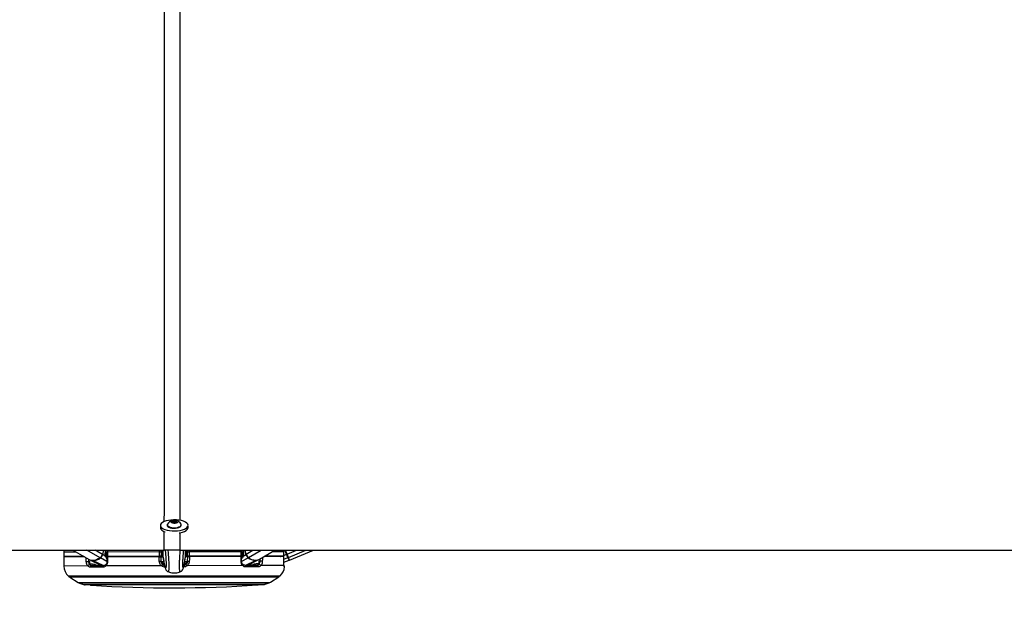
# Model space of a CAD drawing. Header units: millimetres. Extents: x 1903 to 18395, y 655 to 15963.
# Tile 17 of 54: x 6357 to 7694, y 5887 to 6691. Entities that reach past the tile are written whole.
import ezdxf

# ---------------------------------------------------------------- set-up
doc = ezdxf.new("R2010")
doc.units = ezdxf.units.MM
doc.layers.add('COMPONENT_GEOMETRY', color=7, linetype='Continuous')
doc.styles.add('SLDTEXTSTYLE1', font='TXT', dxfattribs={"width": 0.75})
doc.dimstyles.new('SLDDIMSTYLE0', dxfattribs={"dimtxt": 100, "dimasz": 6.604, "dimexe": 0, "dimexo": 0.0625, "dimgap": 25, "dimtad": 0, "dimtih": 1, "dimtoh": 1, "dimdec": 0, "dimlfac": 0.5, "dimrnd": 1e-09, "dimzin": 12, "dimdsep": 46, "dimtxsty": 'SLDTEXTSTYLE1', "dimsah": 1, "dimcen": 0.09, "dimadec": 0, "dimazin": 3, "dimtfac": 1, "dimtdec": 0, "dimtofl": 0, "dimtmove": 0, "dimatfit": 3, "dimfxl": 1, "dimfrac": 2, "dimtolj": 1, "dimtzin": 12, "dimarcsym": 0})

# ---------------------------------------------------------------- blocks, each defined once
blk = doc.blocks.new('_D_1')
at = {"layer": 'COMPONENT_GEOMETRY', "color": 7, "ltscale": 2}
for p, q in [((10064.6, 5970.3), (10224.2, 5970.3)), ((10217.9, 5970.3), (10217.9, 3625.5)), ((10217.9, 1122), (10217.9, 3466.8)), ((4073.7, 1122), (10224.2, 1122))]:
    blk.add_line(p, q, dxfattribs=at)
for points in [[(10217.9, 5970.3), (10216.8, 5963.7), (10218.9, 5963.7)], [(10217.9, 1122), (10218.9, 1128.6), (10216.8, 1128.6)]]:
    blk.add_solid(points, dxfattribs=at)
at = {"layer": 'COMPONENT_GEOMETRY', "color": 7, "ltscale": 2, "insert": (10070.1, 3595.7), "char_height": 100, "attachment_point": 1, "style": 'SLDTEXTSTYLE1'}
blk.add_mtext('2424', dxfattribs=at)

msp = doc.modelspace()

# ---------------------------------------------------------------- linework, layer by layer
at = {"color": 7, "linetype": 'Continuous', "lineweight": 25, "ltscale": 2}
for p, q in [((6548.41, 6004.02), (6548.42, 6000.81)), ((6557.71, 6004.73), (6557.71, 6004.03)), ((6563.75, 6009.19), (6565.72, 6010.34)), ((6565.24, 6007.94), (6563.75, 6009.19)), ((6568.69, 6007.83), (6565.24, 6007.94)), ((6565.72, 6010.34), (6569.17, 6010.24)), ((6565.72, 6007.92), (6565.72, 6010.34)), ((6570.66, 6008.98), (6568.69, 6007.83)), ((6569.17, 6010.24), (6570.66, 6008.98)), ((6569.18, 6008.11), (6569.17, 6010.24)), ((6576.71, 6004.07), (6576.71, 6004.77)), ((6586.02, 6000.89), (6586.01, 6004.09)), ((4100.46, 5970.28), (6553.74, 5970.28)), ((6417.28, 5967.79), (6417.3, 5961.79)), ((6444.38, 5961.85), (6417.3, 5961.79)), ((6445.25, 5961.35), (6417.3, 5961.29)), ((6417.3, 5961.29), (6417.54, 5948.89)), ((6422.3, 5961.8), (6422.31, 5961.3)), ((6429.71, 5970.28), (6451.69, 5957.65)), ((6471.35, 5970.28), (6469.7, 5964.55)), ((6474.04, 5961.91), (6470.1, 5964.32)), ((6473.74, 5964.83), (6475.74, 5966.02)), ((6473.97, 5968.48), (6474.49, 5970.28)), ((6475.73, 5967.91), (6475.75, 5961.91)), ((6475.74, 5967.91), (6475.73, 5967.91)), ((6475.92, 5960.56), (6475.74, 5960.67)), ((6476.54, 5961.91), (6475.75, 5961.91)), ((6475.92, 5961.41), (6475.92, 5955.27)), ((6547.01, 5968.05), (6476.52, 5967.91)), ((6476.52, 5967.91), (6476.54, 5961.91)), ((6547.03, 5962.05), (6476.54, 5961.91)), ((6546.81, 5961.55), (6476.71, 5961.41)), ((6482.32, 5961.43), (6482.33, 5961.43)), ((6482.33, 5961.92), (6482.33, 5961.42)), ((6544.3, 5962.04), (6544.3, 5961.54)), ((6547.01, 5968.05), (6549.28, 5968.05)), ((6547.03, 5962.05), (6547.01, 5968.05)), ((6549.3, 5962.05), (6547.03, 5962.05)), ((6548.93, 5969.46), (6548.94, 5968.97)), ((6549.08, 5962.05), (6549.09, 5961.55)), ((6549.09, 5961.55), (6552.35, 5961.56)), ((6549.09, 5961.55), (6549.21, 5955.45)), ((6549.28, 5970.28), (6549.28, 5968.05)), ((6549.28, 5968.05), (6549.3, 5962.05)), ((6549.29, 5967.05), (6550.29, 5967.06)), ((6550.71, 5962.06), (6549.3, 5962.05)), ((6550.29, 5962.62), (6550.28, 5970.28)), ((6550.86, 5962.03), (6552.3, 5961.95)), ((6552.3, 5960.71), (6552.28, 5970.28)), ((6552.3, 5960.71), (6552.3, 5960.7)), ((6574.98, 5970.28), (9030.11, 5970.28)), ((6582.24, 5961.62), (6585.51, 5961.62)), ((6582.3, 5960.76), (6582.24, 5960.08)), ((6582.3, 5960.76), (6582.28, 5970.28)), ((6582.3, 5962.01), (6583.73, 5962.09)), ((6582.3, 5960.76), (6582.3, 5960.76)), ((6585.3, 5962.12), (6583.88, 5962.12)), ((6584.29, 5962.69), (6584.28, 5970.28)), ((6584.29, 5967.12), (6585.29, 5967.12)), ((6585.28, 5968.12), (6587.55, 5968.13)), ((6585.3, 5962.12), (6585.28, 5968.12)), ((6587.57, 5962.13), (6585.3, 5962.12)), ((6585.41, 5955.52), (6585.51, 5961.62)), ((6585.51, 5961.62), (6585.51, 5962.12)), ((6585.62, 5969.04), (6585.63, 5969.53)), ((6658.04, 5968.27), (6587.55, 5968.13)), ((6587.55, 5968.13), (6587.57, 5962.13)), ((6658.06, 5962.27), (6587.57, 5962.13)), ((6657.88, 5961.77), (6587.78, 5961.63)), ((6590.3, 5962.13), (6590.3, 5961.63)), ((6652.26, 5962.26), (6652.26, 5961.76)), ((6652.26, 5961.76), (6652.26, 5961.76)), ((6658.06, 5962.27), (6658.04, 5968.27)), ((6658.85, 5962.27), (6658.06, 5962.27)), ((6658.7, 5955.63), (6658.68, 5961.77)), ((6658.8, 5968.27), (6658.7, 5970.17)), ((6658.85, 5962.27), (6658.83, 5968.27)), ((6658.84, 5966.38), (6660.83, 5965.2)), ((6660.17, 5970.28), (6660.59, 5968.84)), ((6660.55, 5962.28), (6664.49, 5964.7)), ((6664.88, 5964.94), (6663.32, 5970.28)), ((6682.92, 5958.1), (6703.92, 5970.28)), ((6715.89, 5961.88), (6689.34, 5961.83)), ((6715.92, 5962.38), (6690.21, 5962.33)), ((6710.46, 5962.37), (6710.45, 5961.87)), ((6715.91, 5968.38), (6715.58, 5970.28)), ((6715.83, 5955.71), (6715.91, 5961.88)), ((6715.89, 5961.88), (6715.88, 5961.88)), ((6715.92, 5962.38), (6715.91, 5968.38)), ((6715.93, 5968.38), (6715.91, 5968.38)), ((6715.94, 5962.38), (6715.92, 5962.38)), ((6715.94, 5962.38), (6715.93, 5968.38)), ((6720.3, 5965.04), (6718.15, 5970.28)), ((6720.3, 5965.04), (6719.71, 5964.8)), ((6721.57, 5960.27), (6719.71, 5964.8)), ((6722.17, 5960.49), (6720.3, 5965.04)), ((6723.05, 5956.67), (6721.57, 5960.27)), ((6723.65, 5956.88), (6722.17, 5960.49)), ((6723.65, 5956.88), (6756.29, 5970.28)), ((6450.9, 5955.26), (6452, 5955.26)), ((6452.69, 5957.14), (6468.63, 5949.4)), ((6470.52, 5947.18), (6453.17, 5947.15)), ((6454.69, 5949.37), (6471.8, 5949.4)), ((6456.39, 5951.92), (6459.02, 5951.29)), ((6550.14, 5949.16), (6474.25, 5949.01)), ((6475.92, 5955.27), (6475.92, 5955.27)), ((6552.38, 5951.5), (6552.45, 5950.91)), ((6582.19, 5950.97), (6582.25, 5951.56)), ((6660.39, 5949.37), (6584.5, 5949.22)), ((6662.84, 5949.78), (6679.95, 5949.81)), ((6681.47, 5947.6), (6664.13, 5947.56)), ((6666.01, 5949.78), (6681.92, 5957.59)), ((6675.61, 5951.71), (6678.24, 5952.35)), ((6682.62, 5955.71), (6683.71, 5955.71)), ((6716.12, 5949.48), (6684.68, 5949.42)), ((6715.81, 5955.71), (6715.83, 5955.71)), ((6715.83, 5954.14), (6723.05, 5956.67)), ((6710.46, 5935.27), (6424.24, 5934.71)), ((6425.51, 5933.53), (6436.83, 5926.32)), ((6559.14, 5941.23), (6559.18, 5941.22)), ((6575.54, 5941.26), (6575.49, 5941.25)), ((6697.9, 5926.84), (6709.19, 5934.09)), ((6438.67, 5925.46), (6444, 5923.74)), ((6446.47, 5923.35), (6688.27, 5923.83)), ((6690.74, 5924.22), (6696.06, 5925.96))]:
    msp.add_line(p, q, dxfattribs=at)
at = {"color": 8, "linetype": 'Continuous', "lineweight": 25, "ltscale": 2}
for p, q in [((6553.74, 5970.28), (6553.75, 5995.72)), ((6574.97, 5994.12), (6574.98, 5970.28)), ((6433.98, 5967.83), (6417.28, 5967.79)), ((6466.58, 5959.99), (6448.67, 5970.28)), ((6469.7, 5964.55), (6459.74, 5970.28)), ((6470.1, 5964.32), (6471.8, 5970.28)), ((6474.02, 5970.28), (6473.62, 5968.89)), ((6473.68, 5966.33), (6475.74, 5967.56)), ((6475.74, 5967.36), (6473.68, 5966.13)), ((6475.33, 5969.99), (6474.21, 5969.32)), ((6474.42, 5970.02), (6475.33, 5969.99)), ((6475.74, 5962.64), (6475.29, 5961.06)), ((6475.73, 5967.91), (6476.52, 5967.91)), ((6476.82, 5961.41), (6476.97, 5961.91)), ((6479.09, 5961.92), (6478.95, 5961.42)), ((6481.53, 5961.42), (6481.59, 5961.63)), ((6481.71, 5961.56), (6481.67, 5961.42)), ((6547.01, 5968.05), (6547.02, 5970.28)), ((6550.85, 5970.23), (6550.86, 5962.03)), ((6583.71, 5970.23), (6583.73, 5962.09)), ((6652.88, 5961.89), (6652.92, 5961.76)), ((6653.06, 5961.76), (6653, 5961.96)), ((6655.5, 5962.26), (6655.64, 5961.76)), ((6657.77, 5961.77), (6657.62, 5962.27)), ((6658.04, 5968.27), (6657.8, 5970.28)), ((6658.04, 5968.27), (6658.83, 5968.27)), ((6658.73, 5955.49), (6667.61, 5960.17)), ((6660.89, 5966.7), (6658.83, 5967.92)), ((6658.83, 5967.72), (6660.91, 5966.49)), ((6658.84, 5963), (6659.3, 5961.44)), ((6659.34, 5970.28), (6660.35, 5969.68)), ((6660.65, 5970.28), (6660.94, 5969.25)), ((6664.49, 5964.7), (6662.86, 5970.28)), ((6664.88, 5964.94), (6674.09, 5970.28)), ((6668.02, 5960.38), (6685.09, 5970.28)), ((6715.91, 5968.38), (6700.59, 5968.35)), ((6715.86, 5958.21), (6721.57, 5960.27)), ((6715.94, 5963.25), (6719.71, 5964.8)), ((6719.71, 5964.8), (6717.47, 5970.28)), ((6720.3, 5965.04), (6733.05, 5970.28)), ((6722.17, 5960.49), (6746.02, 5970.28)), ((6449.96, 5948.96), (6417.54, 5948.89)), ((6450.83, 5958.14), (6450.9, 5955.26)), ((6452.77, 5951.91), (6456.39, 5951.92)), ((6470.95, 5949.4), (6457.18, 5956.15)), ((6475.87, 5955.14), (6466.99, 5959.78)), ((6550.42, 5955), (6553.06, 5955.01)), ((6553.84, 5950.91), (6552.45, 5950.91)), ((6582.19, 5950.97), (6580.8, 5950.97)), ((6581.51, 5955.06), (6584.2, 5955.07)), ((6663.69, 5949.78), (6677.44, 5956.58)), ((6678.24, 5952.35), (6681.86, 5952.36)), ((6683.71, 5955.71), (6683.78, 5958.6)), ((6716.99, 5947.67), (6716.49, 5947.66)), ((6711.16, 5935.56), (6423.54, 5934.99)), ((6425.51, 5933.53), (6709.19, 5934.09)), ((6436.83, 5926.32), (6697.9, 5926.84)), ((6438.67, 5925.46), (6696.06, 5925.96)), ((6444, 5923.74), (6690.74, 5924.22)), ((6680.38, 5923.19), (6454.36, 5922.74))]:
    msp.add_line(p, q, dxfattribs=at)
at = {"color": 7, "linetype": 'Continuous', "lineweight": 25, "ltscale": 2, "flags": 128}
for points in [[(6548.42, 6000.81), (6548.44, 6000.49), (6548.96, 5999.02)], [(6548.95, 6002.23), (6550.17, 6000.83), (6552.05, 5999.55), (6554.51, 5998.45), (6557.45, 5997.56), (6560.77, 5996.93), (6564.34, 5996.56), (6568.02, 5996.49), (6571.67, 5996.7), (6575.15, 5997.2), (6578.32, 5997.96), (6581.07, 5998.96), (6583.28, 6000.15), (6584.88, 6001.49), (6585.79, 6002.93), (6586, 6004.41), (6585.48, 6005.88), (6584.26, 6007.28), (6582.38, 6008.55), (6579.92, 6009.65), (6576.97, 6010.54), (6573.65, 6011.18), (6570.08, 6011.54), (6566.4, 6011.62), (6562.75, 6011.4), (6559.28, 6010.9), (6556.1, 6010.14), (6553.36, 6009.15), (6551.15, 6007.96), (6549.55, 6006.62), (6548.63, 6005.18), (6548.43, 6003.7), (6548.95, 6002.23)], [(6557.71, 6004.03), (6557.79, 6003.56), (6558.45, 6002.56), (6559.77, 6001.66), (6561.64, 6000.94), (6563.92, 6000.46), (6566.45, 6000.24)], [(6557.95, 6005.58), (6557.82, 6005.3), (6557.79, 6004.26), (6558.45, 6003.25), (6559.77, 6002.36), (6561.64, 6001.64), (6563.92, 6001.15), (6566.45, 6000.93)], [(6566.82, 6007.18), (6568.66, 6007.27), (6570.28, 6007.63), (6571.43, 6008.22), (6571.94, 6008.94), (6571.72, 6009.68), (6570.82, 6010.33), (6569.37, 6010.79), (6567.59, 6010.99), (6565.75, 6010.91), (6564.13, 6010.54), (6562.98, 6009.95), (6562.47, 6009.23), (6562.68, 6008.49), (6563.58, 6007.84), (6565.04, 6007.38), (6566.82, 6007.18)], [(6566.45, 6000.93), (6569.03, 6000.99), (6571.48, 6001.34), (6573.61, 6001.93), (6575.27, 6002.73), (6576.33, 6003.68), (6576.71, 6004.72), (6576.48, 6005.61)], [(6566.45, 6000.24), (6569.03, 6000.3), (6571.48, 6000.64), (6573.61, 6001.23), (6575.27, 6002.04), (6576.33, 6002.99), (6576.71, 6004.02), (6576.71, 6004.07)], [(6573.73, 5993.76), (6575.16, 5994), (6578.33, 5994.76), (6581.07, 5995.75), (6583.29, 5996.94), (6584.88, 5998.28), (6585.8, 5999.72), (6586.02, 6000.89)], [(6417.48, 5970.33), (6417.42, 5969.92), (6417.28, 5967.79)], [(6476.71, 5961.41), (6476.71, 5957.41), (6476.71, 5955.24)], [(6546.93, 5955.37), (6546.86, 5959.37), (6546.81, 5961.55)], [(6587.78, 5961.63), (6587.72, 5957.63), (6587.68, 5955.45)], [(6657.91, 5955.59), (6657.89, 5959.59), (6657.88, 5961.77)], [(6715.81, 5955.71), (6715.86, 5959.7), (6715.89, 5961.88)], [(6447.9, 5955.18), (6448.19, 5955.19), (6448.54, 5955.2), (6448.93, 5955.21), (6449.35, 5955.22), (6449.78, 5955.23), (6450.19, 5955.24), (6450.57, 5955.25), (6450.9, 5955.26)], [(6466.58, 5959.99), (6464.12, 5958.43), (6461.63, 5957.29), (6459.15, 5956.59), (6456.76, 5956.36), (6454.49, 5956.59), (6452.42, 5957.27), (6451.69, 5957.65)], [(6470.52, 5947.18), (6470.52, 5947.6), (6470.58, 5948.01), (6470.68, 5948.4), (6470.84, 5948.73), (6471.04, 5949.02), (6471.28, 5949.23), (6471.53, 5949.36), (6471.8, 5949.4)], [(6664.13, 5947.56), (6664.13, 5947.98), (6664.07, 5948.39), (6663.96, 5948.77), (6663.8, 5949.11), (6663.6, 5949.39), (6663.36, 5949.6), (6663.11, 5949.73), (6662.84, 5949.78)], [(6686.72, 5955.65), (6686.43, 5955.66), (6686.08, 5955.66), (6685.68, 5955.67), (6685.26, 5955.68), (6684.84, 5955.69), (6684.43, 5955.7), (6684.05, 5955.71), (6683.71, 5955.71)]]:
    msp.add_lwpolyline(points, dxfattribs=at)
at = {"color": 8, "linetype": 'Continuous', "lineweight": 25, "ltscale": 2, "flags": 128}
for points in [[(6473.62, 5968.89), (6473.78, 5968.78), (6473.89, 5968.67), (6473.96, 5968.58), (6473.98, 5968.49), (6473.97, 5968.47)], [(6474.04, 5961.91), (6474.19, 5962.08), (6474.29, 5962.24), (6474.34, 5962.4), (6474.34, 5962.54), (6474.32, 5962.6)], [(6475.93, 5960.51), (6475.87, 5960.58), (6475.74, 5960.67)], [(6481.59, 5961.63), (6481.65, 5961.8), (6481.71, 5961.92)], [(6653, 5961.96), (6652.94, 5962.14), (6652.88, 5962.26)], [(6658.67, 5960.87), (6658.73, 5960.94), (6658.85, 5961.03)], [(6660.55, 5962.28), (6660.4, 5962.44), (6660.3, 5962.61), (6660.25, 5962.76), (6660.25, 5962.9), (6660.27, 5962.96)], [(6660.94, 5969.25), (6660.78, 5969.15), (6660.67, 5969.04), (6660.6, 5968.94), (6660.59, 5968.86), (6660.59, 5968.84)], [(6686.82, 5960.37), (6686.77, 5957.82), (6686.72, 5955.65)], [(6447.9, 5955.18), (6447.8, 5959.18), (6447.78, 5959.9)], [(6474.25, 5949.01), (6474.08, 5949.33), (6473.97, 5949.65), (6473.92, 5949.94), (6473.94, 5950.19), (6474.03, 5950.39), (6474.12, 5950.49)], [(6551.31, 5951.03), (6551.84, 5950.92), (6552.45, 5950.91)], [(6583.03, 5951.02), (6582.79, 5950.98), (6582.19, 5950.97)], [(6660.39, 5949.37), (6660.56, 5949.7), (6660.67, 5950.02), (6660.71, 5950.3), (6660.69, 5950.56), (6660.61, 5950.76), (6660.54, 5950.84)]]:
    msp.add_lwpolyline(points, dxfattribs=at)
at = {"color": 7, "linetype": 'Continuous', "lineweight": 25, "ltscale": 4}
for centre, radius, start, end in [((6567.22, 6000.38), 10.63, 102.30886, 150.75483), ((6567.22, 6000.38), 10.63, 29.46988, 77.91585), ((6558.15, 6006.56), 11.89, 219.32244, 252.98942), ((6461.32, 5966.94), 8.71, 307.09812, 344.11326), ((6461.76, 5966.69), 8.67, 307.09812, 344.11326), ((6485.37, 5968.07), 7.47, 239.58617, 240.65072), ((6550.89, 5962.63), 0.6, 180.11235, 267.11235), ((6583.69, 5962.69), 0.6, 273.11235, 0.11235), ((6649.19, 5968.39), 7.47, 299.57399, 300.63854), ((6672.81, 5967.1), 8.67, 196.11145, 233.12659), ((6673.25, 5967.35), 8.71, 196.11145, 233.12659), ((6678.14, 5973.76), 17.19, 232.2359, 267.64412), ((6677.27, 5971.01), 14.09, 228.95338, 293.62542), ((6721.43, 5960.82), 0.561, 284.68, 15.77091), ((6437.53, 5949.28), 20, 181.11235, 225.60069), ((6452.5, 5947.8), 2.8, 92.50858, 155.43885), ((6457.04, 5966.18), 10.03, 243.01481, 270.81497), ((6455, 5947.53), 1.87, 99.79491, 191.67613), ((6456.4, 5973.33), 17.19, 272.58059, 307.98881), ((6546.8, 5994.29), 38.91, 270.19935, 273.54596), ((6556.05, 5945.39), 7.01, 129.65386, 147.48472), ((6553.27, 5954.91), 2.86, 178.20162, 267.02705), ((6581.35, 5954.97), 2.86, 273.19766, 2.02309), ((6578.6, 5945.43), 7.01, 32.73999, 50.57085), ((6587.67, 5994.37), 38.91, 266.67875, 270.02536), ((6677.52, 5966.7), 10.12, 269.51079, 295.73636), ((6679.64, 5947.97), 1.87, 348.54858, 80.4298), ((6682.14, 5948.25), 2.8, 24.78586, 87.71613), ((6697.11, 5949.79), 20, 314.62401, 353.89615), ((6715, 5947.88), 2, 353.89615, 54.30668), ((6722.85, 5957.24), 0.6, 289.31509, 22.31509), ((6424.24, 5935.71), 1, 225.60069, 270.11235), ((6426.04, 5934.38), 1, 160.4726, 237.51628), ((6708.65, 5934.93), 1, 302.70843, 19.75211), ((6710.45, 5936.27), 1, 270.11235, 314.62401), ((6441.13, 5933.07), 8, 237.51628, 252.11235), ((6446.46, 5931.35), 8, 252.11235, 270.11235), ((6454.49, 5924.74), 2, 223.36539, 266.28613), ((6564.06, 7612.75), 1693.56, 266.28613, 273.93858), ((6680.25, 5925.18), 2, 273.93858, 316.85932), ((6688.26, 5931.83), 8, 270.11235, 288.11235), ((6693.58, 5933.57), 8, 288.11235, 302.70843)]:
    msp.add_arc(centre, radius, start, end, dxfattribs=at)
at = {"color": 8, "linetype": 'Continuous', "lineweight": 25, "ltscale": 4}
for centre, radius, start, end in [((6467.51, 5960.67), 1.03, 216.31857, 239.89059), ((6469.23, 5962.79), 1.75, 60.44772, 75.02887), ((6483.96, 5970.62), 11.3, 209.48344, 223.71873), ((6485.27, 5971.35), 11.43, 209.30912, 213.55472), ((6474.89, 5970.65), 0.802, 303.685, 331.56323), ((6483.14, 5961.15), 1.49, 148.7985, 164.12056), ((6651.45, 5961.48), 1.49, 16.10415, 31.42621), ((6650.6, 5970.95), 11.3, 316.50598, 330.74127), ((6649.29, 5971.67), 11.43, 326.66999, 330.91559), ((6665.36, 5963.18), 1.75, 105.19584, 119.77699), ((6667.09, 5961.06), 1.03, 300.33412, 323.90614), ((6707.78, 5966.58), 5.47, 299.86587, 309.72173), ((6459.68, 5951.8), 3.29, 177.92153, 227.58808), ((6457.4, 5956.57), 0.472, 205.9905, 241.90685), ((6461.88, 5950.5), 2.96, 164.53526, 202.27937), ((6476.52, 5959.72), 4.49, 262.28781, 272.42046), ((6552.21, 5954.63), 3.13, 232.98697, 273.08167), ((6582.41, 5954.69), 3.13, 267.13547, 307.94843), ((6658.08, 5959.96), 4.37, 267.6969, 278.09435), ((6672.76, 5950.91), 2.96, 337.94534, 15.68945), ((6674.95, 5952.22), 3.29, 312.63662, 2.30318), ((6677.21, 5957), 0.472, 298.31786, 334.23421), ((6714.5, 5947.88), 2.01, 353.91304, 25.75102)]:
    msp.add_arc(centre, radius, start, end, dxfattribs=at)
at = {"color": 7, "linetype": 'Continuous', "lineweight": 25, "ltscale": 4}
for centre, major_axis, start_param, end_param in [((6478.18, 5966.11), (0.17, 7.38), 1.2004825, 2.1911482), ((6656.39, 5966.46), (-0.2, 7.38), 4.0920371, 5.0827028)]:
    msp.add_ellipse(centre, major_axis=major_axis, ratio=0.6725576, start_param=start_param, end_param=end_param, dxfattribs=at)
at = {"color": 8, "linetype": 'Continuous', "lineweight": 25, "ltscale": 2}
for points, knots in [([(6553.76, 6009.14), (6553.8, 6178.16), (6553.86, 6438.76), (6554.13, 6790.98), (6554.37, 7015.13), (6554.86, 7147.78), (6555.01, 7188.78)], [0, 0, 0, 0, 0.4299493, 0.6628826, 0.8958159, 1, 1, 1, 1]), ([(6573.71, 7188.78), (6573.9, 7134.58), (6574.45, 6976.24), (6574.74, 6609.88), (6574.91, 6271.45), (6574.96, 6037.08), (6574.97, 6010.81)], [0, 0, 0, 0, 0.1379434, 0.4029887, 0.933082, 1, 1, 1, 1]), ([(7106.56, 7188.78), (7192.81, 7134.58), (7444.8, 6976.24), (8027.63, 6609.88), (8564.17, 6272.62), (8935.14, 6039.42), (8975.07, 6014.32)], [0, 0, 0, 0, 0.1383554, 0.4041923, 0.9358687, 1, 1, 1, 1]), ([(6475.33, 5969.99), (6475.49, 5969.97), (6475.67, 5969.96), (6475.83, 5969.83), (6475.85, 5969.82)], [0, 0, 0, 0, 0.84689119, 1, 1, 1, 1]), ([(6476.78, 5970.28), (6476.67, 5969.78), (6476.52, 5969), (6476.52, 5968.2), (6476.52, 5967.91)], [0, 0, 0, 0, 0.64613752, 1, 1, 1, 1]), ([(6481.06, 5961.92), (6481.16, 5961.87), (6481.36, 5961.76), (6481.51, 5961.67), (6481.59, 5961.63)], [0, 0, 0, 0, 0.5195597, 1, 1, 1, 1]), ([(6556.12, 5948.82), (6556.11, 5948.72), (6556.08, 5948.33), (6556.02, 5947.84), (6555.94, 5947.38), (6555.84, 5947.02), (6555.74, 5946.76), (6555.62, 5946.62), (6555.5, 5946.57), (6555.33, 5946.63), (6555.12, 5946.9), (6554.84, 5947.53), (6554.51, 5948.54), (6554.18, 5949.83), (6553.89, 5951.16), (6553.63, 5952.46), (6553.37, 5953.87), (6553.06, 5955.67), (6552.7, 5957.89), (6552.43, 5959.77), (6552.3, 5960.71)], [0, 0, 0, 0, 0.0104378, 0.0375011, 0.0638862, 0.0904395, 0.1239943, 0.1576751, 0.1916345, 0.2256562, 0.2908518, 0.3562728, 0.4483548, 0.5407244, 0.6056187, 0.6705769, 0.7357063, 0.8008855, 0.9003654, 1, 1, 1, 1]), ([(6559.18, 5941.22), (6559.24, 5941.19), (6559.4, 5941.13), (6559.59, 5941.32), (6559.76, 5941.69), (6559.88, 5942.08), (6560.02, 5942.77), (6560.12, 5943.72), (6560.18, 5944.92), (6560.21, 5945.93), (6560.22, 5947.02), (6560.22, 5948.27), (6560.22, 5949.66), (6560.21, 5951.24), (6560.18, 5952.9), (6560.12, 5955.16), (6560.03, 5957.35), (6559.91, 5959.62), (6559.74, 5962.23), (6559.47, 5965.62), (6559.21, 5968.48), (6559.05, 5970), (6559.02, 5970.28)], [0, 0, 0, 0, 0.052175, 0.1428493, 0.1819082, 0.226591, 0.2715264, 0.3457554, 0.380184, 0.4115869, 0.4436476, 0.4711581, 0.5035776, 0.5371273, 0.5715198, 0.6067545, 0.678311, 0.7138042, 0.7617925, 0.8644122, 0.9745986, 1, 1, 1, 1]), ([(6575.49, 5941.25), (6575.44, 5941.23), (6575.28, 5941.17), (6575.08, 5941.35), (6574.91, 5941.72), (6574.79, 5942.11), (6574.65, 5942.8), (6574.55, 5943.75), (6574.48, 5944.95), (6574.45, 5945.96), (6574.43, 5947.05), (6574.42, 5948.3), (6574.42, 5949.69), (6574.42, 5951.27), (6574.45, 5952.93), (6574.49, 5955.18), (6574.58, 5957.38), (6574.69, 5959.65), (6574.85, 5962.26), (6575.11, 5965.65), (6575.36, 5968.5), (6575.51, 5970.01), (6575.54, 5970.28)], [0, 0, 0, 0, 0.0521212, 0.1428929, 0.1819937, 0.22672442, 0.27170806, 0.34601674, 0.38048232, 0.41191887, 0.44401404, 0.47155404, 0.50400827, 0.53759399, 0.57202342, 0.60729599, 0.6789293, 0.71446053, 0.76250032, 0.86523017, 0.97553489, 1, 1, 1, 1]), ([(6578.51, 5949.05), (6578.51, 5949.02), (6578.53, 5948.83), (6578.56, 5948.41), (6578.63, 5947.88), (6578.71, 5947.43), (6578.81, 5947.07), (6578.91, 5946.81), (6579.03, 5946.66), (6579.16, 5946.62), (6579.32, 5946.68), (6579.53, 5946.95), (6579.81, 5947.58), (6580.13, 5948.59), (6580.46, 5949.88), (6580.75, 5951.21), (6581, 5952.51), (6581.26, 5953.93), (6581.56, 5955.72), (6581.91, 5957.95), (6582.17, 5959.83), (6582.3, 5960.76)], [0, 0, 0, 0, 0.0028082, 0.0159765, 0.0428884, 0.0691257, 0.0955304, 0.1288975, 0.1623897, 0.196159, 0.2299903, 0.294821, 0.3598759, 0.4514424, 0.543295, 0.6078261, 0.6724207, 0.7371856, 0.802, 0.900923, 1, 1, 1, 1]), ([(6587.55, 5970.28), (6587.55, 5969.85), (6587.55, 5969.15), (6587.55, 5968.41), (6587.55, 5968.13)], [0, 0, 0, 0, 0.6100632, 1, 1, 1, 1]), ([(6653.54, 5962.26), (6653.43, 5962.2), (6653.23, 5962.1), (6653.08, 5962.01), (6653, 5961.96)], [0, 0, 0, 0, 0.51955971, 1, 1, 1, 1]), ([(6658.97, 5970.28), (6658.91, 5970.27), (6658.81, 5970.26), (6658.73, 5970.19), (6658.7, 5970.17)], [0, 0, 0, 0, 0.6823055, 1, 1, 1, 1]), ([(6711.09, 5961.87), (6711.16, 5961.91), (6711.39, 5962.02), (6711.55, 5962.23), (6711.66, 5962.37)], [0, 0, 0, 0, 0.2943494, 1, 1, 1, 1]), ([(6459.02, 5951.29), (6460.09, 5950.83), (6462.56, 5949.78), (6465.11, 5950.18), (6466.56, 5950.4)], [0, 0, 0, 0, 0.4326706, 1, 1, 1, 1]), ([(6668.21, 5950.86), (6668.88, 5950.66), (6671.33, 5949.92), (6673.81, 5950.96), (6675.61, 5951.71)], [0, 0, 0, 0, 0.2711057, 1, 1, 1, 1])]:
    msp.add_open_spline(points, degree=3, knots=knots, dxfattribs=at)
at = {"color": 7, "linetype": 'Continuous', "lineweight": 25, "ltscale": 2}
for points, knots in [([(9030.11, 5970.28), (8740.68, 6152.26), (8305.62, 6425.8), (7725.06, 6790.98), (7368.78, 7015.13), (7158.37, 7147.78), (7093.34, 7188.78)], [0, 0, 0, 0, 0.4481331, 0.6736362, 0.8991393, 1, 1, 1, 1]), ([(10062.07, 5970.28), (9652.72, 6152.26), (9037.38, 6425.8), (8216.07, 6790.98), (7711.98, 7015.13), (7413.92, 7147.78), (7321.8, 7188.78)], [0, 0, 0, 0, 0.4481331, 0.6736362, 0.8991393, 1, 1, 1, 1]), ([(6474.32, 5962.6), (6474.21, 5962.86), (6473.9, 5963.63), (6473.61, 5965.16), (6473.62, 5966.95), (6473.86, 5968.01), (6473.97, 5968.48)], [0, 0, 0, 0, 0.1528544, 0.4573089, 0.763686, 1, 1, 1, 1]), ([(6474.04, 5961.91), (6474.29, 5961.16), (6474.71, 5959.84), (6475.55, 5959.12), (6475.91, 5958.8)], [0, 0, 0, 0, 0.56607376, 1, 1, 1, 1]), ([(6475.77, 5960.72), (6475.63, 5960.79), (6475.24, 5960.99), (6474.78, 5961.62), (6474.45, 5962.35), (6474.32, 5962.64)], [0, 0, 0, 0, 0.260018, 0.7079999, 1, 1, 1, 1]), ([(6475.91, 5970.28), (6475.85, 5969.92), (6475.72, 5969.14), (6475.77, 5968.34), (6475.79, 5967.91)], [0, 0, 0, 0, 0.4603914, 1, 1, 1, 1]), ([(6475.94, 5961.41), (6475.94, 5961.41), (6475.94, 5961.41), (6476.2, 5961.41), (6476.53, 5961.41), (6476.71, 5961.41)], [0, 0, 0, 0, 0.24752969, 0.61259487, 1, 1, 1, 1]), ([(6546.81, 5961.55), (6547.04, 5961.55), (6547.49, 5961.55), (6548.13, 5961.55), (6548.65, 5961.55), (6549.01, 5961.55), (6549.06, 5961.55), (6549.09, 5961.55)], [0, 0, 0, 0, 0.1975557, 0.39511, 0.5926965, 0.790302, 1, 1, 1, 1]), ([(6552.3, 5960.7), (6552.3, 5960.55), (6552.3, 5960.33), (6552.34, 5960.11), (6552.35, 5960.04)], [0, 0, 0, 0, 0.6773355, 1, 1, 1, 1]), ([(6552.35, 5960.04), (6552.45, 5959.33), (6552.75, 5957.16), (6553.29, 5953.82), (6553.95, 5950.21), (6554.56, 5947.58), (6555.13, 5945.77), (6555.64, 5944.56), (6556.21, 5943.55), (6557.05, 5942.56), (6558.01, 5941.7), (6558.85, 5941.36), (6559.18, 5941.23)], [0, 0, 0, 0, 0.0876352, 0.2706704, 0.466429, 0.6636443, 0.7719679, 0.8547221, 0.9073185, 0.9423065, 0.9773725, 1, 1, 1, 1]), ([(6574.98, 5970.28), (6574.65, 5970.28), (6572.89, 5970.28), (6569.53, 5970.28), (6564.71, 5970.28), (6559.66, 5970.28), (6555.99, 5970.28), (6554.05, 5970.28), (6553.74, 5970.28)], [0, 0, 0, 0, 0.0487424, 0.2609758, 0.4793563, 0.7122289, 0.9539189, 1, 1, 1, 1]), ([(6554.97, 5970.28), (6555.03, 5969.62), (6555.17, 5968.1), (6555.36, 5965.83), (6555.54, 5963.55), (6555.69, 5961.47), (6555.83, 5959.26), (6555.96, 5957.17), (6556.06, 5955.23), (6556.12, 5953.81), (6556.16, 5952.65), (6556.18, 5951.9), (6556.19, 5951.25), (6556.19, 5950.76), (6556.18, 5950.27), (6556.17, 5949.81), (6556.15, 5949.33), (6556.13, 5949.01), (6556.12, 5948.85), (6556.12, 5948.82)], [0, 0, 0, 0, 0.11297894, 0.25873123, 0.35725801, 0.45606977, 0.55623014, 0.65723008, 0.72275169, 0.78935859, 0.81996184, 0.8511612, 0.87150447, 0.89253779, 0.9098316, 0.93547865, 0.96175564, 0.99326146, 1, 1, 1, 1]), ([(6575.49, 5941.26), (6575.79, 5941.37), (6576.55, 5941.68), (6577.45, 5942.44), (6578.2, 5943.27), (6578.7, 5944.04), (6579.12, 5944.84), (6579.57, 5945.94), (6580.12, 5947.76), (6580.74, 5950.54), (6581.43, 5954.42), (6581.93, 5957.71), (6582.2, 5959.68), (6582.25, 5960.08)], [0, 0, 0, 0, 0.0203276, 0.0517981, 0.0837343, 0.1190381, 0.1630845, 0.2318798, 0.3419568, 0.5526893, 0.7546881, 0.949805, 1, 1, 1, 1]), ([(6579.59, 5970.28), (6579.53, 5969.63), (6579.4, 5968.13), (6579.22, 5965.88), (6579.05, 5963.6), (6578.91, 5961.51), (6578.77, 5959.3), (6578.65, 5957.21), (6578.56, 5955.27), (6578.51, 5953.85), (6578.47, 5952.69), (6578.45, 5951.95), (6578.45, 5951.3), (6578.45, 5950.8), (6578.45, 5950.31), (6578.47, 5949.85), (6578.49, 5949.41), (6578.5, 5949.17), (6578.51, 5949.05)], [0, 0, 0, 0, 0.11209, 0.2602472, 0.3603997, 0.4608418, 0.5626548, 0.6653213, 0.731924, 0.7996299, 0.8307381, 0.8624523, 0.8831312, 0.9045116, 0.9220907, 0.948161, 0.9748715, 1, 1, 1, 1]), ([(6585.28, 5968.12), (6585.28, 5968.37), (6585.28, 5969.11), (6585.28, 5969.81), (6585.28, 5970.28)], [0, 0, 0, 0, 0.3400488, 1, 1, 1, 1]), ([(6585.51, 5961.62), (6585.53, 5961.62), (6585.57, 5961.62), (6585.92, 5961.63), (6586.42, 5961.63), (6587.07, 5961.63), (6587.54, 5961.63), (6587.78, 5961.63)], [0, 0, 0, 0, 0.19755569, 0.39510998, 0.59269645, 0.79030204, 1, 1, 1, 1]), ([(6657.88, 5961.77), (6658.05, 5961.77), (6658.38, 5961.77), (6658.64, 5961.77), (6658.65, 5961.77), (6658.66, 5961.77)], [0, 0, 0, 0, 0.3654442, 0.7308859, 1, 1, 1, 1]), ([(6660.55, 5962.28), (6660.31, 5961.53), (6659.89, 5960.2), (6659.05, 5959.48), (6658.69, 5959.16)], [0, 0, 0, 0, 0.5660738, 1, 1, 1, 1]), ([(6660.27, 5962.97), (6660.24, 5962.9), (6660.02, 5962.4), (6659.58, 5961.68), (6659.13, 5961.13), (6658.78, 5961.02), (6658.71, 5961)], [0, 0, 0, 0, 0.0687156, 0.4626554, 0.8776882, 1, 1, 1, 1]), ([(6660.59, 5968.84), (6660.67, 5968.55), (6660.9, 5967.66), (6661, 5966.05), (6660.78, 5964.3), (6660.43, 5963.37), (6660.27, 5962.96)], [0, 0, 0, 0, 0.1537966, 0.4591445, 0.7653534, 1, 1, 1, 1]), ([(6449.96, 5948.96), (6449.66, 5949.37), (6448.93, 5950.36), (6448.13, 5952.51), (6447.97, 5954.29), (6447.9, 5955.18)], [0, 0, 0, 0, 0.2603539, 0.6306901, 1, 1, 1, 1]), ([(6453.17, 5947.15), (6452.61, 5947.23), (6451.44, 5947.39), (6450.47, 5948.42), (6449.96, 5948.96)], [0, 0, 0, 0, 0.4758588, 1, 1, 1, 1]), ([(6450.9, 5955.26), (6450.96, 5954.59), (6451.08, 5953.25), (6451.65, 5951.64), (6452.17, 5950.9), (6452.38, 5950.59)], [0, 0, 0, 0, 0.3700151, 0.740315, 1, 1, 1, 1]), ([(6452, 5955.26), (6452.06, 5954.59), (6452.17, 5953.25), (6452.85, 5951.48), (6453.83, 5950.15), (6454.91, 5949.46), (6455.61, 5949.4), (6455.89, 5949.37)], [0, 0, 0, 0, 0.2152882, 0.4305545, 0.6464901, 0.8637953, 1, 1, 1, 1]), ([(6452.38, 5950.59), (6452.75, 5950.22), (6453.45, 5949.52), (6454.29, 5949.42), (6454.69, 5949.37)], [0, 0, 0, 0, 0.5194166, 1, 1, 1, 1]), ([(6474.25, 5949.01), (6473.71, 5948.5), (6472.59, 5947.46), (6471.22, 5947.28), (6470.52, 5947.18)], [0, 0, 0, 0, 0.4853495, 1, 1, 1, 1]), ([(6474.09, 5950.52), (6473.98, 5950.4), (6473.54, 5949.91), (6472.65, 5949.46), (6471.89, 5949.43), (6471.46, 5949.42)], [0, 0, 0, 0, 0.122527, 0.5066359, 1, 1, 1, 1]), ([(6475.87, 5955.27), (6475.88, 5955.05), (6475.93, 5954.18), (6475.55, 5952.75), (6474.89, 5951.32), (6474.31, 5950.75), (6474.07, 5950.52)], [0, 0, 0, 0, 0.1173598, 0.44954, 0.7799397, 1, 1, 1, 1]), ([(6476.71, 5955.24), (6476.68, 5954.71), (6476.61, 5953.28), (6475.89, 5951.07), (6474.9, 5949.64), (6474.3, 5949.05), (6474.25, 5949.01)], [0, 0, 0, 0, 0.2204933, 0.593656, 0.9703484, 1, 1, 1, 1]), ([(6550.14, 5949.16), (6549.67, 5949.56), (6548.52, 5950.56), (6547.26, 5952.7), (6547.04, 5954.48), (6546.93, 5955.37)], [0, 0, 0, 0, 0.2603539, 0.6306901, 1, 1, 1, 1]), ([(6549.21, 5955.45), (6549.29, 5954.78), (6549.44, 5953.45), (6550.38, 5951.84), (6551.23, 5951.09), (6551.58, 5950.78)], [0, 0, 0, 0, 0.3700151, 0.740315, 1, 1, 1, 1]), ([(6549.23, 5954.23), (6549.26, 5954.43), (6549.33, 5954.89), (6550.02, 5954.96), (6550.42, 5955)], [0, 0, 0, 0, 0.4164589, 1, 1, 1, 1]), ([(6555.06, 5947.35), (6554.2, 5947.42), (6552.41, 5947.58), (6550.92, 5948.61), (6550.14, 5949.16)], [0, 0, 0, 0, 0.4758588, 1, 1, 1, 1]), ([(6551.58, 5950.78), (6552.15, 5950.4), (6552.93, 5949.87), (6553.85, 5949.77), (6554.1, 5949.74)], [0, 0, 0, 0, 0.7334032, 1, 1, 1, 1]), ([(6553.12, 5952.06), (6552.9, 5952.04), (6552.62, 5952.01), (6552.39, 5951.81), (6552.38, 5951.64), (6552.38, 5951.5)], [0, 0, 0, 0, 0.47779547, 0.5837518, 1, 1, 1, 1]), ([(6584.5, 5949.22), (6583.79, 5948.72), (6582.31, 5947.67), (6580.52, 5947.49), (6579.59, 5947.4)], [0, 0, 0, 0, 0.4853495, 1, 1, 1, 1]), ([(6580.54, 5949.81), (6580.84, 5949.84), (6581.76, 5949.95), (6582.53, 5950.48), (6583.06, 5950.85)], [0, 0, 0, 0, 0.3219939, 1, 1, 1, 1]), ([(6582.25, 5951.56), (6582.26, 5951.62), (6582.27, 5951.85), (6582.12, 5952.02), (6581.8, 5952.11), (6581.62, 5952.11), (6581.51, 5952.12)], [0, 0, 0, 0, 0.1676088, 0.6396687, 0.7846509, 1, 1, 1, 1]), ([(6583.06, 5950.85), (6583.1, 5950.88), (6583.67, 5951.32), (6584.61, 5952.4), (6585.3, 5954.05), (6585.38, 5955.12), (6585.41, 5955.52)], [0, 0, 0, 0, 0.02954615, 0.40554878, 0.77902863, 1, 1, 1, 1]), ([(6584.2, 5955.07), (6584.36, 5955.06), (6584.98, 5955.04), (6585.36, 5954.77), (6585.39, 5954.39), (6585.39, 5954.3)], [0, 0, 0, 0, 0.2131405, 0.8337071, 1, 1, 1, 1]), ([(6587.68, 5955.45), (6587.64, 5954.92), (6587.53, 5953.49), (6586.6, 5951.29), (6585.33, 5949.86), (6584.56, 5949.27), (6584.5, 5949.22)], [0, 0, 0, 0, 0.2204933, 0.59365597, 0.97034841, 1, 1, 1, 1]), ([(6660.39, 5949.37), (6660.02, 5949.78), (6659.12, 5950.77), (6658.14, 5952.92), (6657.98, 5954.7), (6657.91, 5955.59)], [0, 0, 0, 0, 0.2603539, 0.6306901, 1, 1, 1, 1]), ([(6660.54, 5950.85), (6660.49, 5950.89), (6660.08, 5951.26), (6659.42, 5952.28), (6658.8, 5953.92), (6658.74, 5955.1), (6658.72, 5955.64)], [0, 0, 0, 0, 0.04775819, 0.38399045, 0.72093093, 1, 1, 1, 1]), ([(6664.13, 5947.56), (6663.48, 5947.64), (6662.11, 5947.8), (6660.98, 5948.83), (6660.39, 5949.37)], [0, 0, 0, 0, 0.4758588, 1, 1, 1, 1]), ([(6662.8, 5949.85), (6662.63, 5949.83), (6662.1, 5949.79), (6661.36, 5950.11), (6660.77, 5950.67), (6660.55, 5950.89)], [0, 0, 0, 0, 0.2259233, 0.7020696, 1, 1, 1, 1]), ([(6678.75, 5949.81), (6679.19, 5949.87), (6680.07, 5950.01), (6681.22, 5951.05), (6682.08, 5952.59), (6682.53, 5954.24), (6682.59, 5955.31), (6682.62, 5955.71)], [0, 0, 0, 0, 0.2181968, 0.4363975, 0.654383, 0.871258, 1, 1, 1, 1]), ([(6679.95, 5949.81), (6680.39, 5949.87), (6681.23, 5949.99), (6681.92, 5950.7), (6682.26, 5951.04)], [0, 0, 0, 0, 0.5195201, 1, 1, 1, 1]), ([(6684.68, 5949.42), (6684.22, 5948.91), (6683.26, 5947.87), (6682.08, 5947.69), (6681.47, 5947.6)], [0, 0, 0, 0, 0.4853495, 1, 1, 1, 1]), ([(6682.26, 5951.04), (6682.28, 5951.07), (6682.63, 5951.52), (6683.2, 5952.59), (6683.63, 5954.24), (6683.69, 5955.31), (6683.71, 5955.71)], [0, 0, 0, 0, 0.02954615, 0.40554878, 0.77902863, 1, 1, 1, 1]), ([(6686.72, 5955.65), (6686.69, 5955.12), (6686.61, 5953.69), (6686.01, 5951.48), (6685.21, 5950.06), (6684.72, 5949.46), (6684.68, 5949.42)], [0, 0, 0, 0, 0.2204933, 0.593656, 0.9703484, 1, 1, 1, 1]), ([(6716.12, 5949.48), (6716.07, 5949.89), (6715.95, 5950.88), (6715.81, 5953.03), (6715.81, 5954.82), (6715.81, 5955.71)], [0, 0, 0, 0, 0.26035385, 0.63069009, 1, 1, 1, 1]), ([(6716.28, 5948.68), (6716.28, 5948.69), (6716.27, 5948.7), (6716.2, 5949.08), (6716.14, 5949.58), (6716.08, 5950.01), (6716.07, 5950.08)], [0, 0, 0, 0, 0.1479979, 0.4511971, 0.9128112, 1, 1, 1, 1]), ([(6716.49, 5947.66), (6716.43, 5947.74), (6716.3, 5947.91), (6716.18, 5948.94), (6716.12, 5949.48)], [0, 0, 0, 0, 0.4758588, 1, 1, 1, 1]), ([(6559.21, 5941.37), (6559.67, 5941.13), (6562.15, 5939.81), (6567.34, 5939.46), (6572.53, 5939.83), (6575, 5941.16), (6575.46, 5941.41)], [0, 0, 0, 0, 0.0933615, 0.5, 0.9066385, 1, 1, 1, 1])]:
    msp.add_open_spline(points, degree=3, knots=knots, dxfattribs=at)

# ---------------------------------------------------------------- dimensions: what is measured, and where the dimension line sits
at = {"layer": 'COMPONENT_GEOMETRY', "color": 7, "ltscale": 2}
dim = msp.add_linear_dim(base=(10217.86, 1121.98), p1=(10062.07, 5970.28), p2=(4071.19, 1121.98), angle=90, dimstyle='SLDDIMSTYLE0', dxfattribs=at)
dim.commit()
dim.dimension.update_dxf_attribs({"geometry": '_D_1', "text_midpoint": (10217.86, 3546.13), "dimtype": 160})

doc.saveas('drawing.dxf')
